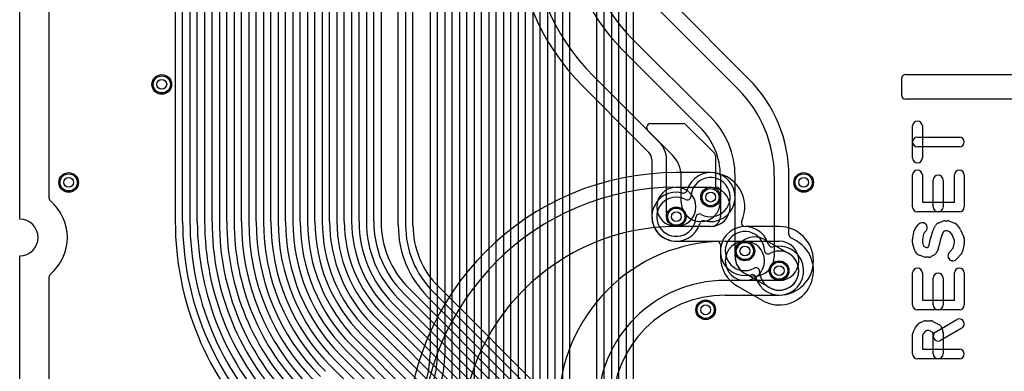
# Model space of a CAD drawing. Extents: x 0 to 57.1, y 0 to 59.8.
# Tile 4 of 45: x 0 to 20.1, y 13.1 to 20.3. Entities that reach past the tile are written whole.
import ezdxf

# ---------------------------------------------------------------- set-up
doc = ezdxf.new("R2010")
doc.units = 0
for name, color, linetype in [('Hole', 1, 'CONTINUOUS'), ('L1', 3, 'CONTINUOUS'), ('L2', 3, 'CONTINUOUS'), ('L3', 3, 'CONTINUOUS'), ('L4', 3, 'CONTINUOUS'), ('Outline', 7, 'CONTINUOUS'), ('PartsSilk-A', 221, 'CONTINUOUS'), ('Resist-A', 2, 'CONTINUOUS'), ('Resist-B', 2, 'CONTINUOUS'), ('Silk-A', 140, 'CONTINUOUS')]:
    doc.layers.add(name, color=color, linetype=linetype)

msp = doc.modelspace()

# ---------------------------------------------------------------- linework, layer by layer
at = {"layer": 'Hole'}
for centre in [(2.9, 19), (1, 17), (16, 17), (14.1, 16.7), (13.4, 16.3), (14.8, 15.6), (15.5, 15.2), (14, 14.4)]:
    msp.add_circle(centre, 0.1, dxfattribs=at)
at = {"layer": 'L1'}
for p, q in [((0.60004, 16.67925), (0.60004, 42.66075)), ((14.87992, 19.11008), (13.27368, 20.71632)), ((13.06152, 20.50416), (14.66776, 18.89792)), ((14.10208, 18.33224), (12.49584, 19.93848)), ((12.2837, 19.72634), (13.88995, 18.12009)), ((13.32426, 17.5544), (11.71802, 19.16066)), ((11.50586, 18.9485), (12.57743, 17.87693)), ((12.8, 18.10605), (12.8, 18.12503)), ((12.87497, 18.2), (13.54395, 18.2)), ((13.59696, 18.17804), (14.17804, 17.59696)), ((13.05355, 17.82145), (12.82196, 18.05304)), ((12.61064, 17.84004), (12.84139, 17.60929)), ((14.2, 17.54395), (14.2, 16.9)), ((12.89996, 17.46789), (12.89996, 16.3)), ((13.2, 16.3), (13.2, 17.46789)), ((13.5, 16.6), (13.5, 17.13015)), ((14.3, 17.13015), (14.3, 16.6)), ((14.6, 15.48867), (14.6, 17.13015)), ((15.4, 17.13015), (15.4, 15.48867)), ((15.70004, 15.93616), (15.70004, 17.13015)), ((14.2, 16.9), (14.22503, 16.9)), ((14.3, 16.82503), (14.3, 16.3)), ((14.1, 16.1), (13.4, 16.1)), ((13.4, 15.79996), (14.22496, 15.79996)), ((14.29996, 15.72496), (14.29996, 15.48866)), ((15.2, 15.83508), (15.7, 15.54641)), ((15.85007, 15.80622), (15.73806, 15.87091)), ((15.3, 14.85359), (14.8, 15.14226)), ((0.60004, 9.69017), (0.60004, 15.07075)), ((14.65163, 14.88146), (15.14974, 14.59387))]:
    msp.add_line(p, q, dxfattribs=at)
for centre in [(2.9, 19), (1, 17), (16, 17), (14.1, 16.7), (13.4, 16.3), (14.8, 15.6), (15.5, 15.2), (14, 14.4)]:
    msp.add_circle(centre, 0.2, dxfattribs=at)
for centre, radius, start, end in [((14.9, 22.34264), 4.80004, 180, -135), ((14.9, 22.34264), 4.5, 180, -135), ((14.9, 22.34264), 3.7, 180, -135), ((14.9, 22.34264), 3.4, 180, -135), ((12.9, 17.13014), 2.80004, 0.000205, 45.000289), ((12.9, 17.13015), 2.5, 0, 45.000162), ((12.9, 17.13015), 1.7, 0, 45.000238), ((12.87497, 18.12503), 0.07497, 90, 180), ((12.87497, 18.10605), 0.07497, 180, -135), ((13.54395, 18.12503), 0.07497, 45, 90), ((12.9, 17.13014), 1.4, 0.000409, 45), ((12.5244, 17.8239), 0.075, 38.112174, 45), ((12.87489, 18.10616), 0.37502, -141.007818, -134.983795), ((12.55677, 17.78786), 0.075, 44.087019, 45.016205), ((12.7, 17.46789), 0.5, 0, 45.00081), ((12.69999, 17.46789), 0.19997, 0, 45), ((12.9, 17.13014), 0.6, 0.000955, 45), ((14.12503, 17.54395), 0.07497, 0, 45), ((14.22503, 16.82503), 0.07497, 0, 90), ((0.67504, 16.67925), 0.075, 180, -130.008032), ((0, 15.875), 0.97499, -49.991879, 49.991879), ((13.9, 16.6), 0.4, 180, 0), ((13.4, 16.3), 0.50004, 180, -90), ((13.4, 16.3), 0.2, 180, -90), ((14.1, 16.3), 0.2, -90, 0), ((15, 15.48867), 0.4, 59.999988, -119.999559), ((15.77504, 15.93616), 0.075, 180, -119.542105), ((14.22496, 15.72496), 0.075, 0, 90), ((15.50002, 15.19998), 0.70004, -119.839496, 59.997365), ((15, 15.48866), 0.70004, 180, -119.859292), ((15, 15.48867), 0.4, 180, 0), ((15.5, 15.2), 0.4, -120.000012, 60.000441), ((0.67504, 15.07075), 0.075, 130.008032, 180), ((14.61413, 14.81651), 0.075, 59.999272, 60.139511), ((15.11356, 14.52817), 0.075, 59.434525, 61.159085)]:
    msp.add_arc(centre, radius, start, end, dxfattribs=at)
at = {"layer": 'L2'}
for p, q in [((0.60004, 16.67925), (0.60004, 42.66075)), ((8.37496, 29.22746), (8.37496, 13.48469)), ((8.525, 13.48469), (8.525, 29.22746)), ((8.675, 29.22746), (8.675, 13.48469)), ((8.825, 6.30829), (8.825, 29.22744)), ((8.975, 29.22744), (8.975, 6.30829)), ((9.125, 6.30829), (9.125, 29.22739)), ((9.275, 29.22739), (9.275, 6.30829)), ((9.425, 6.19274), (9.425, 29.22733)), ((9.575, 29.22733), (9.575, 6.19274)), ((9.725, 5.95684), (9.725, 29.22728)), ((9.875, 29.22728), (9.875, 5.95684)), ((10.025, 5.90193), (10.025, 29.22722)), ((10.175, 29.22722), (10.175, 5.90193)), ((10.325, 6.39278), (10.325, 29.22716)), ((10.475, 29.22716), (10.475, 6.39278)), ((10.625, 6.39281), (10.625, 29.22711)), ((10.775, 29.22711), (10.775, 6.39281)), ((10.925, 6.39282), (10.925, 29.22705)), ((11.075, 29.22705), (11.075, 6.39282)), ((11.22504, 6.39282), (11.22504, 29.22705)), ((11.77496, 28.15), (11.77496, 12.68777)), ((11.925, 12.68777), (11.925, 28.15)), ((12.075, 28.15), (12.075, 12.68777)), ((12.225, 12.68783), (12.225, 28.15)), ((12.375, 28.15), (12.375, 12.68783)), ((12.52504, 12.68783), (12.52504, 28.15)), ((0.60004, 9.69017), (0.60004, 15.07075))]:
    msp.add_line(p, q, dxfattribs=at)
for centre in [(2.9, 19), (1, 17), (16, 17), (14, 14.4)]:
    msp.add_circle(centre, 0.2, dxfattribs=at)
for centre, radius, start, end in [((14.1, 16.7), 0.40004, -118.313948, 177.803842), ((0.67504, 16.67925), 0.075, 180, -130.008032), ((13.4, 16.3), 0.40004, 61.686052, -2.196158), ((13.62531, 16.71821), 0.075, -118.311104, -2.200836), ((0, 15.875), 0.97499, -49.991879, 49.991879), ((13.87469, 16.28179), 0.075, 61.688896, 177.799164), ((14.8, 15.6), 0.40004, 2.196158, -61.686052), ((15.5, 15.2), 0.40004, -177.803842, 118.313948), ((15.27469, 15.61821), 0.075, -177.799164, -61.688896), ((0.67504, 15.07075), 0.075, 130.008032, 180), ((15.02531, 15.18179), 0.075, 2.200836, 118.311104), ((6.59999, 13.48469), 1.77497, -30.000125, 0), ((6.6, 13.48469), 1.925, -29.999984, 0), ((6.6, 13.48469), 2.075, -30.000037, 0)]:
    msp.add_arc(centre, radius, start, end, dxfattribs=at)
at = {"layer": 'L3'}
for p, q in [((0.60004, 16.67925), (0.60004, 42.66075)), ((14.1, 17.20004), (13.4, 17.20004)), ((13.4, 16.9), (14.1, 16.9)), ((14.1, 16.1), (13.4, 16.1)), ((15.5, 16.10004), (14.80363, 16.10004)), ((14.4, 15.8), (14.8, 15.8)), ((14.8, 15.8), (15.5, 15.8)), ((0.60004, 9.69017), (0.60004, 15.07075)), ((14.8, 15), (14.4, 15)), ((15.5, 15), (14.8, 15)), ((14.4, 14.69996), (15.5, 14.69996))]:
    msp.add_line(p, q, dxfattribs=at)
for centre in [(2.9, 19), (1, 17), (16, 17), (14.1, 16.7), (13.4, 16.3), (14.8, 15.6), (15.5, 15.2), (14, 14.4)]:
    msp.add_circle(centre, 0.2, dxfattribs=at)
for centre, radius, start, end in [((13.4, 11.7), 5.50004, 90, 180), ((14.1, 16.5), 0.70004, -24.78806, 90), ((13.4, 11.7), 5.2, 90, 180), ((13.4, 16.5), 0.4, 90, -90), ((13.4, 16.5), 0.4, -90, 90), ((14.1, 16.5), 0.4, -90, 90), ((0.67504, 16.67925), 0.075, 180, -130.008032), ((0, 15.875), 0.97499, -49.991879, 49.991879), ((13.4, 11.7), 4.4, 90, 180), ((14.80363, 16.17506), 0.075, 155.215255, 180), ((14.80363, 16.17504), 0.075, 179.984721, -90), ((15.5, 15.4), 0.70004, -90, 90), ((14.4, 12.4), 3.4, 90, 180), ((14.8, 15.4), 0.4, 90, -90), ((14.8, 15.4), 0.4, -90, 90), ((15.5, 15.4), 0.4, -90, 90), ((0.67504, 15.07075), 0.075, 130.008032, 180), ((14.4, 12.4), 2.6, 90, 180), ((14.4, 12.4), 2.29996, 90, 180)]:
    msp.add_arc(centre, radius, start, end, dxfattribs=at)
at = {"layer": 'L4'}
for p, q in [((0.60004, 16.67925), (0.60004, 42.66075)), ((3.17496, 31.86603), (3.17496, 16.20342)), ((3.325, 16.20342), (3.325, 31.86603)), ((3.475, 31.86603), (3.475, 16.20342)), ((3.625, 16.20348), (3.625, 31.56602)), ((3.775, 31.56602), (3.775, 16.20348)), ((3.925, 16.20353), (3.925, 31.26604)), ((4.075, 31.26604), (4.075, 16.20353)), ((4.225, 16.20359), (4.225, 30.96601)), ((4.375, 30.96601), (4.375, 16.20359)), ((4.525, 16.20364), (4.525, 30.66602)), ((4.675, 30.66602), (4.675, 16.20364)), ((4.825, 16.20369), (4.825, 30.36603)), ((4.975, 30.36603), (4.975, 16.20369)), ((5.125, 16.20376), (5.125, 30.06603)), ((5.275, 30.06603), (5.275, 16.20376)), ((5.425, 16.20381), (5.425, 29.76601)), ((5.575, 29.76601), (5.575, 16.20381)), ((5.725, 16.20387), (5.725, 29.46601)), ((5.875, 29.46601), (5.875, 16.20387)), ((6.025, 16.20392), (6.025, 29.16603)), ((6.175, 29.16603), (6.175, 16.20392)), ((6.325, 16.20398), (6.325, 28.86603)), ((6.475, 28.86603), (6.475, 16.20398)), ((6.625, 16.20404), (6.625, 28.56602)), ((6.775, 28.56602), (6.775, 16.20404)), ((6.925, 16.20409), (6.925, 28.26602)), ((7.075, 28.26602), (7.075, 16.20409)), ((7.225, 16.20415), (7.225, 27.96603)), ((7.375, 27.96603), (7.375, 16.20415)), ((8.02504, 16.12843), (8.02504, 27.84932)), ((7.725, 16.12843), (7.725, 22.02422)), ((7.875, 22.02422), (7.875, 16.12843)), ((0.60004, 9.69017), (0.60004, 15.07075)), ((16.16624, 7.25202), (8.54492, 14.87334)), ((15.05407, 7.51557), (7.83276, 14.7369)), ((7.93882, 14.84296), (15.16014, 7.62164)), ((8.43882, 14.76724), (16.06014, 7.14592)), ((14.84193, 7.30341), (7.62062, 14.52472)), ((7.72668, 14.63078), (14.948, 7.40948)), ((15.95407, 7.03985), (8.33276, 14.66118)), ((9.56534, 12.15566), (7.40849, 14.31253)), ((7.51456, 14.4186), (9.67141, 12.26173)), ((9.35321, 11.94349), (7.19636, 14.10034)), ((7.30242, 14.2064), (9.45928, 12.04956)), ((9.14108, 11.7313), (6.98423, 13.88815)), ((7.09029, 13.99421), (9.24715, 11.83737)), ((8.92895, 11.51911), (6.7721, 13.67596)), ((6.87816, 13.78202), (9.03501, 11.62517)), ((8.71682, 11.30692), (6.55996, 13.46378)), ((6.66602, 13.56984), (8.82288, 11.41298)), ((6.4539, 13.35766), (8.61075, 11.20079)), ((8.50468, 11.09472), (6.34783, 13.25159))]:
    msp.add_line(p, q, dxfattribs=at)
for centre in [(2.9, 19), (1, 17), (16, 17), (14.1, 16.7), (13.4, 16.3), (14.8, 15.6), (15.5, 15.2), (14, 14.4)]:
    msp.add_circle(centre, 0.2, dxfattribs=at)
for centre, radius, start, end in [((14.1, 16.7), 0.50005, -104.764908, 164.252757), ((0.67504, 16.67925), 0.075, 180, -130.008032), ((13.40001, 16.30001), 0.50003, 75.347069, -15.747865), ((13.54547, 16.85634), 0.075, -104.651407, -103.737918), ((13.54654, 16.85607), 0.075, -104.581019, -15.752305), ((0, 15.875), 0.97499, -49.991879, 49.991879), ((9.3, 16.20342), 6.12504, 180, -135), ((9.3, 16.20342), 5.975, 180, -135), ((9.3, 16.20342), 5.825, 180, -135), ((9.3, 16.20348), 5.675, 180, -135), ((9.3, 16.20348), 5.525, 180, -135), ((9.3, 16.20353), 5.375, 180, -135.000075), ((9.3, 16.20353), 5.225, 180, -135.000078), ((9.3, 16.20359), 5.075, 180, -134.99992), ((9.3, 16.20359), 4.925, 180, -134.999918), ((9.3, 16.20364), 4.775, 180, -135), ((9.3, 16.20364), 4.625, 180, -135), ((9.3, 16.20369), 4.475, 180, -135), ((9.3, 16.20369), 4.325, 180, -135), ((9.3, 16.20376), 4.175, 180, -135), ((9.3, 16.20376), 4.025, 180, -135), ((9.3, 16.20381), 3.875, 180, -135.000105), ((9.3, 16.20381), 3.725, 180, -135.000109), ((9.3, 16.20387), 3.575, 180, -134.999887), ((9.3, 16.20387), 3.425, 180, -134.999882), ((9.3, 16.20392), 3.275, 180, -135), ((9.3, 16.20392), 3.125, 180, -135), ((9.3, 16.20398), 2.975, 180, -135), ((9.3, 16.20398), 2.825, 180, -135), ((9.3, 16.20404), 2.675, 180, -135), ((9.3, 16.20404), 2.525, 180, -135), ((9.3, 16.20409), 2.375, 180, -135.000171), ((9.3, 16.20409), 2.225, 180, -135.000182), ((9.3, 16.20415), 2.075, 180, -134.999805), ((9.3, 16.20415), 1.925, 180, -134.99979), ((9.8, 16.12843), 2.075, 180, -134.999805), ((9.8, 16.12843), 1.925, 180, -134.99979), ((9.8, 16.12843), 1.77496, 180, -134.999772), ((13.95345, 16.14394), 0.075, 75.237383, 164.247695), ((14.8, 15.59999), 0.50004, 15.747554, -75.235908), ((15.50001, 15.2), 0.50005, -164.252757, 104.766016), ((15.35345, 15.75606), 0.075, -164.247695, -75.237383), ((0.67504, 15.07075), 0.075, 130.008032, 180), ((14.94654, 15.04394), 0.075, 15.742879, 104.762617)]:
    msp.add_arc(centre, radius, start, end, dxfattribs=at)
at = {"layer": 'Outline'}
for p, q in [((0, 16.25), (0, 43.09)), ((0, 1.5), (0, 15.5))]:
    msp.add_line(p, q, dxfattribs=at)
msp.add_arc((0, 15.875), 0.375, -90, 90, dxfattribs=at)
at = {"layer": 'PartsSilk-A'}
for p, q in [((18, 18.775), (18, 19.125)), ((18.075, 19.2), (29.075, 19.2)), ((29.075, 18.7), (18.075, 18.7)), ((18.22222, 17.5), (18.22222, 18.15185)), ((18.42222, 18.15185), (18.42222, 17.5)), ((18.32222, 17.92593), (19.17778, 17.92593)), ((19.17778, 17.72593), (18.32222, 17.72593)), ((18.22222, 16.5), (18.22222, 17.15185)), ((18.42222, 17.15185), (18.42222, 16.6)), ((19.07778, 16.6), (19.07778, 17.15185)), ((19.27778, 17.15185), (19.27778, 16.5)), ((18.64444, 16.5), (18.64444, 17.04815)), ((18.84444, 17.04815), (18.84444, 16.5)), ((18.42222, 16.6), (19.07778, 16.6)), ((19.17778, 16.4), (18.32222, 16.4)), ((18.27816, 16.05962), (18.34482, 16.1411)), ((18.63168, 16.00171), (18.68724, 16.12023)), ((18.74305, 16.17156), (18.84305, 16.20859)), ((18.87778, 16.21481), (18.94444, 16.21481)), ((18.97917, 16.20859), (19.07917, 16.17156)), ((19.12183, 16.14111), (19.1885, 16.05963)), ((18.22444, 15.8617), (18.25778, 16.01726)), ((18.44827, 15.9517), (18.42222, 15.83014)), ((18.49962, 16.01446), (18.44827, 15.9517)), ((18.59262, 15.86781), (18.62595, 15.98633)), ((18.81626, 15.92427), (18.78587, 15.81621)), ((18.85093, 15.99823), (18.81626, 15.92427)), ((18.8957, 16.01481), (18.85093, 15.99823)), ((18.92652, 16.01481), (18.8957, 16.01481)), ((18.98425, 15.99343), (18.92652, 16.01481)), ((19.02476, 15.94391), (18.98425, 15.99343)), ((19.07778, 15.82021), (19.02476, 15.94391)), ((19.20302, 16.03569), (19.26969, 15.88013)), ((18.22222, 15.76667), (18.22222, 15.84074)), ((18.2593, 15.62107), (18.22596, 15.73959)), ((18.42222, 15.83014), (18.42222, 15.78047)), ((18.42222, 15.78047), (18.4455, 15.69769)), ((18.4455, 15.69769), (18.44674, 15.69632)), ((18.44674, 15.69632), (18.50681, 15.67407)), ((18.50681, 15.67407), (18.52964, 15.67407)), ((18.52964, 15.67407), (18.54296, 15.68147)), ((18.54296, 15.68147), (18.55984, 15.72271)), ((18.55984, 15.72271), (18.59133, 15.86269)), ((18.78587, 15.81621), (18.75312, 15.67064)), ((19.05225, 15.65817), (19.07778, 15.77727)), ((19.07778, 15.77727), (19.07778, 15.82021)), ((19.27556, 15.74571), (19.24222, 15.59015)), ((19.27778, 15.84074), (19.27778, 15.76667)), ((18.31455, 15.54422), (18.28122, 15.58126)), ((18.45416, 15.4803), (18.35416, 15.51734)), ((18.55556, 15.47407), (18.48889, 15.47407)), ((18.67079, 15.5237), (18.60413, 15.48666)), ((18.74811, 15.65472), (18.71477, 15.57324)), ((18.97011, 15.5669), (19.05225, 15.65817)), ((19.21877, 15.54421), (19.11877, 15.4331)), ((18.22222, 14.5), (18.22222, 15.15185)), ((18.42222, 15.15185), (18.42222, 14.6)), ((19.07778, 14.6), (19.07778, 15.15185)), ((19.27778, 15.15185), (19.27778, 14.5)), ((18.64444, 14.5), (18.64444, 15.04815)), ((18.84444, 15.04815), (18.84444, 14.5)), ((18.42222, 14.6), (19.07778, 14.6)), ((19.17778, 14.4), (18.32222, 14.4)), ((18.27816, 14.02999), (18.34482, 14.11147)), ((18.38161, 14.13953), (18.44828, 14.16916)), ((18.48889, 14.17778), (18.58889, 14.17778)), ((18.63746, 14.16519), (18.77079, 14.09111)), ((18.69419, 13.94942), (19.12753, 14.20127)), ((18.22222, 13.5), (18.22222, 13.9)), ((18.23278, 13.94473), (18.26612, 14.0114)), ((18.44002, 13.91198), (18.42222, 13.87639)), ((18.42222, 13.87639), (18.42222, 13.6)), ((18.48456, 13.96643), (18.44002, 13.91198)), ((18.51011, 13.97778), (18.48456, 13.96643)), ((18.56298, 13.97778), (18.51011, 13.97778)), ((18.63812, 13.93603), (18.56298, 13.97778)), ((18.64444, 13.91495), (18.63812, 13.93603)), ((18.64444, 13.5), (18.64444, 13.91495)), ((19.22803, 14.02835), (18.79469, 13.7765)), ((18.818, 14.03243), (18.84022, 13.95836)), ((18.84444, 13.92963), (18.84444, 13.5)), ((18.42222, 13.6), (19.17778, 13.6)), ((19.17778, 13.4), (18.32222, 13.4))]:
    msp.add_line(p, q, dxfattribs=at)
for centre, radius, start, end in [((18.075, 19.125), 0.075, 90, 180), ((18.075, 18.775), 0.075, 180, -90), ((18.32222, 18.15185), 0.1, 0, 180), ((18.32222, 17.82593), 0.1, 90, -90), ((19.17778, 17.82593), 0.1, -90, 90), ((18.32222, 17.5), 0.1, 180, 0), ((18.32222, 17.15185), 0.1, 0, 180), ((18.74444, 17.04815), 0.1, 0, 180), ((19.17778, 17.15185), 0.1, 0, 180), ((18.32222, 16.5), 0.1, 180, -90), ((18.74444, 16.5), 0.1, 180, 0), ((19.17778, 16.5), 0.1, -90, 0), ((18.42222, 16.07778), 0.1, -39.286182, 140.712891), ((18.77778, 16.07778), 0.1, 110.321346, 154.883679), ((18.87778, 16.11481), 0.1, 90, 110.319591), ((18.94444, 16.11481), 0.1, 69.678654, 90), ((19.04444, 16.07778), 0.1, 39.294244, 69.680409), ((18.35556, 15.9963), 0.1, 140.713818, 167.901241), ((18.72222, 15.95926), 0.1, 154.880301, 164.293042), ((19.11111, 15.9963), 0.1, 23.198591, 39.291321), ((19.17778, 15.84074), 0.1, 0, 23.199035), ((18.32222, 15.84074), 0.1, 167.901241, 180), ((18.32222, 15.76667), 0.1, 180, -164.28757), ((18.68889, 15.84074), 0.1, 164.294637, 167.320997), ((19.17778, 15.76667), 0.1, -12.098759, 0), ((18.35556, 15.64815), 0.1, -164.28757, -138.019601), ((18.38889, 15.61111), 0.1, -138.019601, -110.323336), ((18.48889, 15.57407), 0.1, -110.323336, -90), ((18.55556, 15.57407), 0.1, -90, -60.940944), ((18.62222, 15.61111), 0.1, -60.940944, -22.253604), ((18.65556, 15.69259), 0.1, -22.253604, -12.679824), ((19.04444, 15.5), 0.1, 138.01151, -41.987497), ((19.14444, 15.61111), 0.1, -41.98849, -12.096769), ((18.32222, 15.15185), 0.1, 0, 180), ((18.74444, 15.04815), 0.1, 0, 180), ((19.17778, 15.15185), 0.1, 0, 180), ((18.32222, 14.5), 0.1, 180, -90), ((18.74444, 14.5), 0.1, 180, 0), ((19.17778, 14.5), 0.1, -90, 0), ((18.42222, 14.04815), 0.1, 113.960744, 140.712891), ((18.48889, 14.07778), 0.1, 90, 113.961692), ((18.58889, 14.07778), 0.1, 60.940944, 90), ((18.72222, 14.0037), 0.1, 16.697049, 60.942842), ((19.17778, 14.11481), 0.1, -59.835119, 120.164442), ((18.32222, 13.9), 0.1, 153.429824, 180), ((18.35556, 13.96667), 0.1, 140.713818, 153.431511), ((18.74444, 13.86296), 0.1, 120.164881, -59.835558), ((18.74444, 13.92963), 0.1, 0, 16.698535), ((18.32222, 13.5), 0.1, 180, -90), ((18.74444, 13.5), 0.1, 180, 0), ((19.17778, 13.5), 0.1, -90, 90)]:
    msp.add_arc(centre, radius, start, end, dxfattribs=at)
at = {"layer": 'Resist-A'}
for centre in [(2.9, 19), (1, 17), (16, 17), (14.1, 16.7), (13.4, 16.3), (14.8, 15.6), (15.5, 15.2), (14, 14.4)]:
    msp.add_circle(centre, 0.175, dxfattribs=at)
at = {"layer": 'Resist-B'}
for centre in [(2.9, 19), (1, 17), (16, 17), (14.1, 16.7), (13.4, 16.3), (14.8, 15.6), (15.5, 15.2), (14, 14.4)]:
    msp.add_circle(centre, 0.175, dxfattribs=at)
at = {"layer": 'Silk-A'}
for p, q in [((18, 18.775), (18, 19.125)), ((18.075, 19.2), (29.075, 19.2)), ((29.075, 18.7), (18.075, 18.7)), ((18.22222, 17.5), (18.22222, 18.15185)), ((18.42222, 18.15185), (18.42222, 17.5)), ((18.32222, 17.92593), (19.17778, 17.92593)), ((19.17778, 17.72593), (18.32222, 17.72593)), ((18.22222, 16.5), (18.22222, 17.15185)), ((18.42222, 17.15185), (18.42222, 16.6)), ((19.07778, 16.6), (19.07778, 17.15185)), ((19.27778, 17.15185), (19.27778, 16.5)), ((18.64444, 16.5), (18.64444, 17.04815)), ((18.84444, 17.04815), (18.84444, 16.5)), ((18.42222, 16.6), (19.07778, 16.6)), ((19.17778, 16.4), (18.32222, 16.4)), ((18.27816, 16.05962), (18.34482, 16.1411)), ((18.63168, 16.00171), (18.68724, 16.12023)), ((18.74305, 16.17156), (18.84305, 16.20859)), ((18.87778, 16.21481), (18.94444, 16.21481)), ((18.97917, 16.20859), (19.07917, 16.17156)), ((19.12183, 16.14111), (19.1885, 16.05963)), ((18.22444, 15.8617), (18.25778, 16.01726)), ((18.44827, 15.9517), (18.42222, 15.83014)), ((18.49962, 16.01446), (18.44827, 15.9517)), ((18.59262, 15.86781), (18.62595, 15.98633)), ((18.81626, 15.92427), (18.78587, 15.81621)), ((18.85093, 15.99823), (18.81626, 15.92427)), ((18.8957, 16.01481), (18.85093, 15.99823)), ((18.92652, 16.01481), (18.8957, 16.01481)), ((18.98425, 15.99343), (18.92652, 16.01481)), ((19.02476, 15.94391), (18.98425, 15.99343)), ((19.07778, 15.82021), (19.02476, 15.94391)), ((19.20302, 16.03569), (19.26969, 15.88013)), ((18.22222, 15.76667), (18.22222, 15.84074)), ((18.2593, 15.62107), (18.22596, 15.73959)), ((18.42222, 15.83014), (18.42222, 15.78047)), ((18.42222, 15.78047), (18.4455, 15.69769)), ((18.4455, 15.69769), (18.44674, 15.69632)), ((18.44674, 15.69632), (18.50681, 15.67407)), ((18.50681, 15.67407), (18.52964, 15.67407)), ((18.52964, 15.67407), (18.54296, 15.68147)), ((18.54296, 15.68147), (18.55984, 15.72271)), ((18.55984, 15.72271), (18.59133, 15.86269)), ((18.78587, 15.81621), (18.75312, 15.67064)), ((19.05225, 15.65817), (19.07778, 15.77727)), ((19.07778, 15.77727), (19.07778, 15.82021)), ((19.27556, 15.74571), (19.24222, 15.59015)), ((19.27778, 15.84074), (19.27778, 15.76667)), ((18.31455, 15.54422), (18.28122, 15.58126)), ((18.45416, 15.4803), (18.35416, 15.51734)), ((18.55556, 15.47407), (18.48889, 15.47407)), ((18.67079, 15.5237), (18.60413, 15.48666)), ((18.74811, 15.65472), (18.71477, 15.57324)), ((18.97011, 15.5669), (19.05225, 15.65817)), ((19.21877, 15.54421), (19.11877, 15.4331)), ((18.22222, 14.5), (18.22222, 15.15185)), ((18.42222, 15.15185), (18.42222, 14.6)), ((19.07778, 14.6), (19.07778, 15.15185)), ((19.27778, 15.15185), (19.27778, 14.5)), ((18.64444, 14.5), (18.64444, 15.04815)), ((18.84444, 15.04815), (18.84444, 14.5)), ((18.42222, 14.6), (19.07778, 14.6)), ((19.17778, 14.4), (18.32222, 14.4)), ((18.27816, 14.02999), (18.34482, 14.11147)), ((18.38161, 14.13953), (18.44828, 14.16916)), ((18.48889, 14.17778), (18.58889, 14.17778)), ((18.63746, 14.16519), (18.77079, 14.09111)), ((18.69419, 13.94942), (19.12753, 14.20127)), ((18.22222, 13.5), (18.22222, 13.9)), ((18.23278, 13.94473), (18.26612, 14.0114)), ((18.44002, 13.91198), (18.42222, 13.87639)), ((18.42222, 13.87639), (18.42222, 13.6)), ((18.48456, 13.96643), (18.44002, 13.91198)), ((18.51011, 13.97778), (18.48456, 13.96643)), ((18.56298, 13.97778), (18.51011, 13.97778)), ((18.63812, 13.93603), (18.56298, 13.97778)), ((18.64444, 13.91495), (18.63812, 13.93603)), ((18.64444, 13.5), (18.64444, 13.91495)), ((19.22803, 14.02835), (18.79469, 13.7765)), ((18.818, 14.03243), (18.84022, 13.95836)), ((18.84444, 13.92963), (18.84444, 13.5)), ((18.42222, 13.6), (19.17778, 13.6)), ((19.17778, 13.4), (18.32222, 13.4))]:
    msp.add_line(p, q, dxfattribs=at)
for centre, radius, start, end in [((18.075, 19.125), 0.075, 90, 180), ((18.075, 18.775), 0.075, 180, -90), ((18.32222, 18.15185), 0.1, 0, 180), ((18.32222, 17.82593), 0.1, 90, -90), ((19.17778, 17.82593), 0.1, -90, 90), ((18.32222, 17.5), 0.1, 180, 0), ((18.32222, 17.15185), 0.1, 0, 180), ((18.74444, 17.04815), 0.1, 0, 180), ((19.17778, 17.15185), 0.1, 0, 180), ((18.32222, 16.5), 0.1, 180, -90), ((18.74444, 16.5), 0.1, 180, 0), ((19.17778, 16.5), 0.1, -90, 0), ((18.42222, 16.07778), 0.1, -39.286182, 140.712891), ((18.77778, 16.07778), 0.1, 110.321346, 154.883679), ((18.87778, 16.11481), 0.1, 90, 110.319591), ((18.94444, 16.11481), 0.1, 69.678654, 90), ((19.04444, 16.07778), 0.1, 39.294244, 69.680409), ((18.35556, 15.9963), 0.1, 140.713818, 167.901241), ((18.72222, 15.95926), 0.1, 154.880301, 164.293042), ((19.11111, 15.9963), 0.1, 23.198591, 39.291321), ((19.17778, 15.84074), 0.1, 0, 23.199035), ((18.32222, 15.84074), 0.1, 167.901241, 180), ((18.32222, 15.76667), 0.1, 180, -164.28757), ((18.68889, 15.84074), 0.1, 164.294637, 167.320997), ((19.17778, 15.76667), 0.1, -12.098759, 0), ((18.35556, 15.64815), 0.1, -164.28757, -138.019601), ((18.38889, 15.61111), 0.1, -138.019601, -110.323336), ((18.48889, 15.57407), 0.1, -110.323336, -90), ((18.55556, 15.57407), 0.1, -90, -60.940944), ((18.62222, 15.61111), 0.1, -60.940944, -22.253604), ((18.65556, 15.69259), 0.1, -22.253604, -12.679824), ((19.04444, 15.5), 0.1, 138.01151, -41.987497), ((19.14444, 15.61111), 0.1, -41.98849, -12.096769), ((18.32222, 15.15185), 0.1, 0, 180), ((18.74444, 15.04815), 0.1, 0, 180), ((19.17778, 15.15185), 0.1, 0, 180), ((18.32222, 14.5), 0.1, 180, -90), ((18.74444, 14.5), 0.1, 180, 0), ((19.17778, 14.5), 0.1, -90, 0), ((18.42222, 14.04815), 0.1, 113.960744, 140.712891), ((18.48889, 14.07778), 0.1, 90, 113.961692), ((18.58889, 14.07778), 0.1, 60.940944, 90), ((18.72222, 14.0037), 0.1, 16.697049, 60.942842), ((19.17778, 14.11481), 0.1, -59.835119, 120.164442), ((18.32222, 13.9), 0.1, 153.429824, 180), ((18.35556, 13.96667), 0.1, 140.713818, 153.431511), ((18.74444, 13.86296), 0.1, 120.164881, -59.835558), ((18.74444, 13.92963), 0.1, 0, 16.698535), ((18.32222, 13.5), 0.1, 180, -90), ((18.74444, 13.5), 0.1, 180, 0), ((19.17778, 13.5), 0.1, -90, 90)]:
    msp.add_arc(centre, radius, start, end, dxfattribs=at)

doc.saveas('drawing.dxf')
